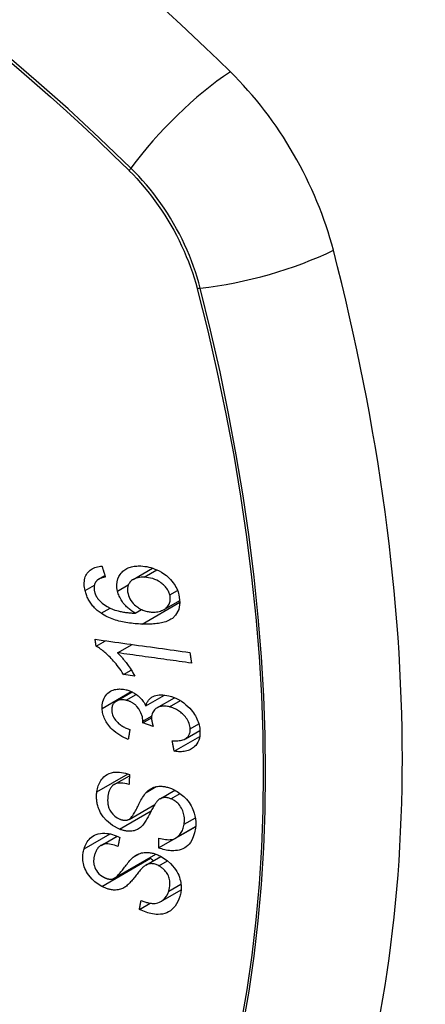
# Model space of a CAD drawing. Header units: inches. Extents: x 20 to 448, y 48 to 213.
# Tile 230 of 235: x 411.808 to 412.111, y 186.42 to 187.156. Entities that reach past the tile are written whole.
import ezdxf

# ---------------------------------------------------------------- set-up
doc = ezdxf.new("R2010")
doc.units = ezdxf.units.IN
doc.header["$MEASUREMENT"] = 0
doc.layers.add('Visible Edges(ANSI)', color=7, linetype='Continuous', lineweight=25)
doc.layers.add('Visible Tangent Edges(ANSI)', color=7, linetype='Continuous', lineweight=25)

msp = doc.modelspace()

# ---------------------------------------------------------------- linework, layer by layer
at = {"layer": 'Visible Edges(ANSI)'}
for p, q in [((411.89287, 186.7375), (411.90738, 186.74588)), ((411.86708, 186.73762), (411.87179, 186.74034)), ((411.91594, 186.71507), (411.92773, 186.72187)), ((411.89433, 186.71227), (411.89906, 186.71501)), ((411.8652, 186.68764), (411.87224, 186.69171)), ((411.88124, 186.68265), (411.89213, 186.68893)), ((411.88569, 186.66649), (411.89142, 186.6698)), ((411.89409, 186.66533), (411.88569, 186.66649)), ((411.88027, 186.64659), (411.89213, 186.65343)), ((411.90234, 186.64301), (411.91633, 186.65108)), ((411.91062, 186.64152), (411.92379, 186.64913)), ((411.90009, 186.6304), (411.90657, 186.63414)), ((411.90781, 186.62776), (411.90009, 186.6304)), ((411.92352, 186.60914), (411.94251, 186.6201)), ((411.93181, 186.61848), (411.94266, 186.62475)), ((411.87863, 186.58427), (411.89009, 186.59089)), ((411.91293, 186.57366), (411.924, 186.58005)), ((411.88975, 186.55831), (411.90892, 186.56938)), ((411.91187, 186.53698), (411.93933, 186.55284)), ((411.9247, 186.54442), (411.93946, 186.55294)), ((411.93933, 186.55284), (411.93933, 186.55286)), ((411.93944, 186.55276), (411.93933, 186.55284)), ((411.86883, 186.53888), (411.8808, 186.5458)), ((411.87877, 186.51433), (411.90984, 186.53226)), ((411.90226, 186.52413), (411.91349, 186.53062)), ((411.91346, 186.4969), (411.92861, 186.50565)), ((411.89751, 186.49104), (411.90557, 186.49569))]:
    msp.add_line(p, q, dxfattribs=at)
at = {"layer": 'Visible Edges(ANSI)', "flags": 128}
for points in [[(411.85696, 186.72917), (411.8567, 186.73036), (411.85651, 186.73155), (411.85637, 186.73274), (411.8563, 186.73391), (411.85631, 186.73506), (411.85639, 186.73618), (411.85656, 186.73728), (411.8568, 186.73834), (411.85713, 186.73934), (411.85753, 186.7403), (411.85802, 186.74121), (411.85858, 186.74208), (411.85921, 186.74288), (411.8599, 186.74362), (411.86066, 186.74429), (411.86147, 186.7449), (411.86235, 186.74545), (411.86327, 186.74592), (411.86424, 186.74633), (411.86524, 186.74668), (411.86627, 186.74696), (411.86734, 186.74719), (411.86842, 186.74737), (411.86953, 186.74749)], [(411.86953, 186.74749), (411.86964, 186.74715), (411.86974, 186.74681), (411.86985, 186.74647), (411.86996, 186.74613), (411.87006, 186.74579), (411.87017, 186.74545), (411.87028, 186.74511), (411.87038, 186.74477), (411.87049, 186.74443), (411.8706, 186.74409), (411.87071, 186.74375), (411.87081, 186.74341), (411.87092, 186.74307), (411.87103, 186.74273), (411.87114, 186.74239), (411.87124, 186.74205), (411.87135, 186.74171), (411.87146, 186.74137), (411.87157, 186.74103), (411.87168, 186.74069), (411.87178, 186.74035), (411.87189, 186.74001), (411.872, 186.73967), (411.87211, 186.73933)], [(411.88117, 186.72869), (411.88073, 186.73109), (411.88059, 186.73345), (411.88079, 186.7357), (411.88133, 186.73782), (411.88214, 186.73969), (411.88304, 186.74117), (411.88388, 186.74225), (411.88454, 186.74298), (411.88519, 186.7436), (411.88588, 186.74417), (411.8866, 186.74471), (411.88736, 186.74519), (411.88816, 186.74563), (411.88899, 186.74602), (411.88986, 186.74637), (411.89075, 186.74667), (411.89167, 186.74692), (411.8926, 186.74712), (411.89356, 186.74729), (411.89453, 186.74741), (411.89552, 186.74749), (411.89652, 186.74754), (411.89753, 186.74755), (411.89855, 186.74753)], [(411.89855, 186.74753), (411.90004, 186.74743), (411.90154, 186.74726), (411.90306, 186.74702), (411.90458, 186.74669), (411.9061, 186.74628), (411.90762, 186.7458), (411.90913, 186.74523), (411.91063, 186.74459), (411.91219, 186.74384), (411.9139, 186.74289), (411.91572, 186.74173), (411.9176, 186.74034), (411.91931, 186.73885), (411.9207, 186.73744), (411.92181, 186.73616), (411.92267, 186.73505), (411.92343, 186.73397), (411.92413, 186.73287), (411.92476, 186.73175), (411.92534, 186.7306), (411.92586, 186.72943), (411.92631, 186.72826), (411.9267, 186.72708), (411.92703, 186.7259)], [(411.86561, 186.7365), (411.86539, 186.73624), (411.86519, 186.73598), (411.86499, 186.73571), (411.86481, 186.73542), (411.86464, 186.73513), (411.86448, 186.73483), (411.86433, 186.73453), (411.86419, 186.73421), (411.86408, 186.73389), (411.86397, 186.73357), (411.86388, 186.73323), (411.8638, 186.73289), (411.86374, 186.73255), (411.86369, 186.7322), (411.86365, 186.73184), (411.86363, 186.73147), (411.86362, 186.7311), (411.86363, 186.73072), (411.86366, 186.73034), (411.86369, 186.72996), (411.86374, 186.72957), (411.8638, 186.72919), (411.86388, 186.7288), (411.86397, 186.72841)], [(411.87211, 186.73933), (411.87181, 186.73927), (411.87151, 186.7392), (411.87121, 186.73913), (411.87091, 186.73906), (411.87061, 186.73899), (411.87031, 186.73891), (411.87001, 186.73882), (411.86971, 186.73873), (411.86942, 186.73864), (411.86913, 186.73854), (411.86884, 186.73843), (411.86855, 186.73833), (411.86828, 186.73821), (411.868, 186.73809), (411.86774, 186.73797), (411.86747, 186.73784), (411.86722, 186.7377), (411.86697, 186.73756), (411.86672, 186.7374), (411.86648, 186.73724), (411.86625, 186.73707), (411.86602, 186.73689), (411.86581, 186.7367), (411.86561, 186.7365)], [(411.9011, 186.7391), (411.89992, 186.73912), (411.89875, 186.73907), (411.8976, 186.73897), (411.89647, 186.73879), (411.89539, 186.73854), (411.89436, 186.7382), (411.89338, 186.73777), (411.89246, 186.73725), (411.89164, 186.73665), (411.89096, 186.73602), (411.89042, 186.7354), (411.88999, 186.73481), (411.88965, 186.73426), (411.88935, 186.73368), (411.8891, 186.73308), (411.8889, 186.73244), (411.88875, 186.73179), (411.88864, 186.73111), (411.88858, 186.73041), (411.88858, 186.7297), (411.88862, 186.72897), (411.8887, 186.72824), (411.88882, 186.7275), (411.88899, 186.72676)], [(411.92018, 186.72595), (411.91999, 186.72663), (411.91976, 186.72732), (411.91949, 186.72799), (411.91918, 186.72866), (411.91884, 186.72933), (411.91845, 186.72998), (411.91802, 186.73062), (411.91756, 186.73124), (411.91707, 186.73185), (411.91655, 186.73243), (411.916, 186.73299), (411.91543, 186.73353), (411.91485, 186.73404), (411.91424, 186.73453), (411.91361, 186.73501), (411.91281, 186.73557), (411.91177, 186.73621), (411.91051, 186.73688), (411.90903, 186.73753), (411.90744, 186.73808), (411.90584, 186.7385), (411.90425, 186.7388), (411.90267, 186.739), (411.9011, 186.7391)], [(411.86887, 186.71219), (411.86813, 186.71271), (411.86741, 186.71325), (411.8667, 186.71381), (411.866, 186.71439), (411.86532, 186.715), (411.86465, 186.71562), (411.86401, 186.71626), (411.86339, 186.71692), (411.86279, 186.7176), (411.86221, 186.71829), (411.86167, 186.719), (411.86114, 186.71972), (411.86064, 186.72046), (411.86017, 186.72122), (411.85973, 186.72199), (411.85931, 186.72276), (411.85892, 186.72355), (411.85857, 186.72434), (411.85823, 186.72513), (411.85793, 186.72593), (411.85765, 186.72674), (411.85739, 186.72755), (411.85717, 186.72836), (411.85696, 186.72917)], [(411.89433, 186.71227), (411.89365, 186.71267), (411.89297, 186.71309), (411.8923, 186.71352), (411.89165, 186.71397), (411.891, 186.71444), (411.89036, 186.71492), (411.88973, 186.71543), (411.88912, 186.71595), (411.88851, 186.71651), (411.8879, 186.7171), (411.88729, 186.71772), (411.88669, 186.71839), (411.88609, 186.7191), (411.88549, 186.71986), (411.88491, 186.72066), (411.88434, 186.72151), (411.8838, 186.72237), (411.8833, 186.72325), (411.88284, 186.72413), (411.88242, 186.72503), (411.88204, 186.72594), (411.88171, 186.72685), (411.88142, 186.72777), (411.88117, 186.72869)], [(411.86397, 186.72841), (411.86404, 186.7281), (411.86413, 186.72779), (411.86422, 186.72748), (411.86432, 186.72717), (411.86443, 186.72687), (411.86454, 186.72656), (411.86467, 186.72625), (411.8648, 186.72595), (411.86494, 186.72565), (411.86508, 186.72535), (411.86524, 186.72505), (411.8654, 186.72475), (411.86557, 186.72446), (411.86574, 186.72417), (411.86593, 186.72389), (411.86612, 186.7236), (411.86631, 186.72333), (411.86652, 186.72305), (411.86672, 186.72278), (411.86694, 186.72252), (411.86716, 186.72226), (411.86739, 186.722), (411.86763, 186.72174), (411.86787, 186.72149)], [(411.86787, 186.72149), (411.86962, 186.71987), (411.87152, 186.71843), (411.87352, 186.71718), (411.87559, 186.71611), (411.87753, 186.71527), (411.87922, 186.71464), (411.8806, 186.71421), (411.88157, 186.71395), (411.88236, 186.71376), (411.88315, 186.71358), (411.88395, 186.71342), (411.88475, 186.71327), (411.88556, 186.71313), (411.88637, 186.713), (411.88719, 186.71289), (411.888, 186.71278), (411.88881, 186.71269), (411.88962, 186.7126), (411.89043, 186.71253), (411.89123, 186.71246), (411.89202, 186.7124), (411.8928, 186.71235), (411.89357, 186.71231), (411.89433, 186.71227)], [(411.88899, 186.72676), (411.88936, 186.72547), (411.88986, 186.7242), (411.89047, 186.72296), (411.89119, 186.72176), (411.89203, 186.72061), (411.89294, 186.71954), (411.89385, 186.71863), (411.89472, 186.71785), (411.89549, 186.71723), (411.8962, 186.71669), (411.89693, 186.7162), (411.89768, 186.71574), (411.89843, 186.71532), (411.89921, 186.71494), (411.89999, 186.71459), (411.90079, 186.71428), (411.90159, 186.71401), (411.90239, 186.71378), (411.90318, 186.71358), (411.90398, 186.71342), (411.90478, 186.71329), (411.90557, 186.71319), (411.90636, 186.71312), (411.90714, 186.71308)], [(411.92703, 186.7259), (411.9278, 186.72019), (411.92695, 186.71498), (411.92453, 186.71073), (411.9221, 186.7084), (411.92108, 186.70771), (411.92015, 186.70719), (411.91918, 186.70672), (411.91817, 186.7063), (411.91713, 186.70593), (411.91607, 186.7056), (411.91499, 186.70531), (411.9139, 186.70506), (411.91278, 186.70485), (411.91164, 186.70466), (411.91048, 186.7045), (411.9093, 186.70437), (411.90811, 186.70426), (411.9069, 186.70418), (411.90569, 186.70412), (411.90448, 186.70409), (411.90326, 186.70407), (411.90205, 186.70407), (411.90084, 186.70409), (411.89964, 186.70412)], [(411.90714, 186.71308), (411.90819, 186.71307), (411.90923, 186.71312), (411.91024, 186.71322), (411.91123, 186.71337), (411.9122, 186.71359), (411.91316, 186.71386), (411.9141, 186.71419), (411.91501, 186.71458), (411.91587, 186.71503), (411.91668, 186.71553), (411.91742, 186.7161), (411.91809, 186.71673), (411.9187, 186.71742), (411.91922, 186.71819), (411.91965, 186.71898), (411.91998, 186.71978), (411.92022, 186.72056), (411.92039, 186.72133), (411.9205, 186.72208), (411.92055, 186.72282), (411.92054, 186.72359), (411.92048, 186.72437), (411.92036, 186.72515), (411.92018, 186.72595)], [(411.89964, 186.70412), (411.8983, 186.70417), (411.89694, 186.70424), (411.89559, 186.70433), (411.89423, 186.70444), (411.89287, 186.70457), (411.89152, 186.70472), (411.89017, 186.70488), (411.88882, 186.70508), (411.88748, 186.70529), (411.88615, 186.70553), (411.88483, 186.7058), (411.88351, 186.70609), (411.88221, 186.70641), (411.88093, 186.70676), (411.87966, 186.70714), (411.8784, 186.70754), (411.87717, 186.70798), (411.87595, 186.70845), (411.87474, 186.70896), (411.87353, 186.70952), (411.87234, 186.71011), (411.87117, 186.71076), (411.87001, 186.71145), (411.86887, 186.71219)], [(411.8652, 186.68764), (411.86516, 186.68786), (411.86513, 186.68807), (411.8651, 186.68829), (411.86507, 186.6885), (411.86504, 186.68871), (411.86501, 186.68893), (411.86498, 186.68914), (411.86495, 186.68936), (411.86492, 186.68957), (411.86489, 186.68979), (411.86486, 186.69), (411.86483, 186.69022), (411.8648, 186.69043), (411.86477, 186.69065), (411.86474, 186.69086), (411.86471, 186.69108), (411.86468, 186.69129), (411.86465, 186.69151), (411.86462, 186.69172), (411.86459, 186.69194), (411.86456, 186.69215), (411.86453, 186.69237), (411.8645, 186.69258), (411.86447, 186.6928)], [(411.86447, 186.6928), (411.86739, 186.69239), (411.87033, 186.69198), (411.87327, 186.69157), (411.87621, 186.69116), (411.87916, 186.69074), (411.88211, 186.69033), (411.88507, 186.68992), (411.88803, 186.68951), (411.89099, 186.68909), (411.89396, 186.68868), (411.89692, 186.68826), (411.89988, 186.68785), (411.90285, 186.68744), (411.90581, 186.68703), (411.90877, 186.68661), (411.91172, 186.6862), (411.91468, 186.68579), (411.91762, 186.68538), (411.92057, 186.68497), (411.9235, 186.68456), (411.92643, 186.68415), (411.92936, 186.68374), (411.93227, 186.68334), (411.93518, 186.68293)], [(411.88569, 186.66649), (411.88474, 186.66797), (411.88379, 186.66939), (411.88285, 186.67074), (411.8819, 186.67202), (411.88097, 186.67324), (411.88004, 186.6744), (411.87912, 186.67549), (411.87822, 186.67653), (411.87734, 186.67751), (411.87647, 186.67844), (411.87562, 186.67931), (411.87479, 186.68013), (411.87399, 186.6809), (411.87322, 186.68162), (411.87247, 186.6823), (411.87171, 186.68296), (411.87094, 186.68361), (411.87016, 186.68425), (411.86936, 186.68488), (411.86855, 186.68548), (411.86772, 186.68606), (411.86689, 186.68662), (411.86605, 186.68715), (411.8652, 186.68764)], [(411.88124, 186.68265), (411.88173, 186.68217), (411.88221, 186.68168), (411.88269, 186.68118), (411.88316, 186.68067), (411.88362, 186.68015), (411.88409, 186.67963), (411.88454, 186.6791), (411.88499, 186.67857), (411.88543, 186.67803), (411.88587, 186.67749), (411.8863, 186.67695), (411.88672, 186.67641), (411.88713, 186.67588), (411.88754, 186.67534), (411.888, 186.67472), (411.88854, 186.67398), (411.88915, 186.67313), (411.88981, 186.67219), (411.89052, 186.67116), (411.89124, 186.67007), (411.89198, 186.66893), (411.89271, 186.66775), (411.89342, 186.66655), (411.89409, 186.66533)], [(411.93639, 186.675), (411.93411, 186.67531), (411.93182, 186.67563), (411.92953, 186.67595), (411.92724, 186.67627), (411.92495, 186.67658), (411.92265, 186.6769), (411.92035, 186.67722), (411.91805, 186.67754), (411.91575, 186.67786), (411.91345, 186.67818), (411.91114, 186.6785), (411.90884, 186.67882), (411.90653, 186.67914), (411.90423, 186.67946), (411.90192, 186.67978), (411.89962, 186.6801), (411.89731, 186.68042), (411.89501, 186.68074), (411.89271, 186.68105), (411.89041, 186.68137), (411.88812, 186.68169), (411.88582, 186.68201), (411.88353, 186.68233), (411.88124, 186.68265)], [(411.93518, 186.68293), (411.93523, 186.6826), (411.93528, 186.68227), (411.93533, 186.68194), (411.93538, 186.68161), (411.93543, 186.68128), (411.93548, 186.68095), (411.93553, 186.68062), (411.93558, 186.68029), (411.93563, 186.67996), (411.93568, 186.67962), (411.93573, 186.67929), (411.93578, 186.67896), (411.93583, 186.67863), (411.93588, 186.6783), (411.93593, 186.67797), (411.93598, 186.67764), (411.93603, 186.67731), (411.93609, 186.67698), (411.93614, 186.67665), (411.93619, 186.67632), (411.93624, 186.67599), (411.93629, 186.67566), (411.93634, 186.67533), (411.93639, 186.675)], [(411.86973, 186.64121), (411.86971, 186.64256), (411.8698, 186.64389), (411.86998, 186.64518), (411.87026, 186.64642), (411.87065, 186.64761), (411.87114, 186.64875), (411.87173, 186.64983), (411.8724, 186.65084), (411.87316, 186.65176), (411.87401, 186.6526), (411.87496, 186.65335), (411.87597, 186.65398), (411.877, 186.65449), (411.87803, 186.65488), (411.87903, 186.65518), (411.88, 186.65539), (411.88091, 186.65553), (411.88182, 186.65562), (411.88274, 186.65566), (411.88368, 186.65565), (411.88462, 186.65559), (411.88558, 186.65548), (411.88655, 186.65532), (411.88753, 186.65511)], [(411.88753, 186.65511), (411.88819, 186.65494), (411.88884, 186.65475), (411.8895, 186.65454), (411.89015, 186.6543), (411.8908, 186.65404), (411.89145, 186.65376), (411.89208, 186.65345), (411.89271, 186.65313), (411.89334, 186.65278), (411.89395, 186.6524), (411.89457, 186.652), (411.89522, 186.65155), (411.89588, 186.65105), (411.89655, 186.65051), (411.89723, 186.64991), (411.89791, 186.64926), (411.89859, 186.64855), (411.89923, 186.64781), (411.89984, 186.64705), (411.90041, 186.64627), (411.90094, 186.64547), (411.90144, 186.64466), (411.90191, 186.64384), (411.90234, 186.64301)], [(411.90234, 186.64301), (411.9025, 186.64361), (411.90269, 186.6442), (411.9029, 186.64478), (411.90313, 186.64534), (411.9034, 186.64588), (411.90369, 186.6464), (411.90402, 186.6469), (411.90438, 186.64738), (411.90476, 186.64784), (411.90518, 186.64827), (411.90562, 186.64867), (411.90609, 186.64905), (411.90659, 186.6494), (411.90714, 186.64973), (411.90784, 186.65009), (411.9087, 186.65044), (411.90972, 186.65077), (411.91092, 186.65103), (411.91227, 186.6512), (411.91366, 186.65126), (411.91509, 186.6512), (411.91654, 186.65105), (411.91801, 186.65082), (411.91949, 186.6505)], [(411.91949, 186.6505), (411.92141, 186.64997), (411.92333, 186.64931), (411.92523, 186.6485), (411.92709, 186.64755), (411.92889, 186.64647), (411.93063, 186.64526), (411.93228, 186.64393), (411.93376, 186.64258), (411.93505, 186.64126), (411.93616, 186.64001), (411.93707, 186.63888), (411.93786, 186.63782), (411.9386, 186.63673), (411.93927, 186.63562), (411.93989, 186.6345), (411.94045, 186.63335), (411.94095, 186.63219), (411.94138, 186.63103), (411.94175, 186.62987), (411.94205, 186.62871), (411.9423, 186.62755), (411.94249, 186.62639), (411.94262, 186.62524), (411.9427, 186.62411)], [(411.88919, 186.61806), (411.88757, 186.61874), (411.88596, 186.61948), (411.88437, 186.6203), (411.88282, 186.6212), (411.8813, 186.62218), (411.87983, 186.62324), (411.87847, 186.62435), (411.87727, 186.62544), (411.87623, 186.62648), (411.87534, 186.62748), (411.87458, 186.62842), (411.87389, 186.62934), (411.87325, 186.63028), (411.87267, 186.63124), (411.87213, 186.63221), (411.87165, 186.6332), (411.87122, 186.63421), (411.87085, 186.63521), (411.87053, 186.63621), (411.87027, 186.63722), (411.87006, 186.63822), (411.8699, 186.63922), (411.86979, 186.64022), (411.86973, 186.64121)], [(411.88766, 186.64722), (411.88693, 186.64738), (411.8862, 186.6475), (411.88548, 186.64758), (411.88477, 186.64763), (411.88406, 186.64762), (411.88338, 186.64757), (411.88272, 186.64748), (411.88209, 186.64734), (411.88147, 186.64714), (411.88088, 186.6469), (411.88032, 186.64662), (411.87979, 186.64628), (411.87929, 186.64591), (411.87883, 186.64549), (411.87843, 186.64504), (411.87807, 186.64455), (411.87776, 186.64403), (411.87749, 186.64347), (411.87728, 186.64288), (411.87712, 186.64227), (411.877, 186.64164), (411.87693, 186.64098), (411.8769, 186.64032), (411.87692, 186.63964)], [(411.90014, 186.63161), (411.89969, 186.63477), (411.89861, 186.63792), (411.897, 186.64085), (411.89568, 186.64261), (411.89517, 186.64316), (411.89484, 186.64348), (411.8945, 186.6438), (411.89415, 186.6441), (411.89379, 186.64439), (411.89342, 186.64467), (411.89304, 186.64493), (411.89265, 186.64518), (411.89225, 186.64542), (411.89185, 186.64565), (411.89144, 186.64586), (411.89103, 186.64606), (411.89062, 186.64625), (411.8902, 186.64642), (411.88978, 186.64658), (411.88936, 186.64673), (411.88893, 186.64687), (411.88851, 186.647), (411.88808, 186.64711), (411.88766, 186.64722)], [(411.91996, 186.6423), (411.91915, 186.64247), (411.91835, 186.64262), (411.91755, 186.64272), (411.91676, 186.64279), (411.91598, 186.64282), (411.91521, 186.64281), (411.91446, 186.64275), (411.91372, 186.64264), (411.91301, 186.64249), (411.91233, 186.64229), (411.91167, 186.64204), (411.91105, 186.64175), (411.91045, 186.64142), (411.90986, 186.64103), (411.90927, 186.64056), (411.9087, 186.64001), (411.90816, 186.63937), (411.90769, 186.63865), (411.9073, 186.63788), (411.907, 186.63705), (411.90677, 186.63618), (411.90664, 186.63527), (411.90657, 186.63433), (411.90658, 186.63337)], [(411.93544, 186.62588), (411.93536, 186.6269), (411.9352, 186.62792), (411.93495, 186.62896), (411.93461, 186.62999), (411.9342, 186.63101), (411.9337, 186.63202), (411.93311, 186.63301), (411.93247, 186.63396), (411.93179, 186.63483), (411.93111, 186.63563), (411.93043, 186.63636), (411.92975, 186.63703), (411.92903, 186.63768), (411.9283, 186.63828), (411.92754, 186.63886), (411.92675, 186.6394), (411.92594, 186.63991), (411.9251, 186.64037), (411.92426, 186.64079), (411.92342, 186.64117), (411.92256, 186.64151), (411.9217, 186.64181), (411.92083, 186.64207), (411.91996, 186.6423)], [(411.87692, 186.63964), (411.87701, 186.63854), (411.87722, 186.63743), (411.87753, 186.63632), (411.87796, 186.63522), (411.87852, 186.63413), (411.87913, 186.63314), (411.87975, 186.63229), (411.88033, 186.6316), (411.88084, 186.63105), (411.88137, 186.63052), (411.88193, 186.63001), (411.8825, 186.62953), (411.8831, 186.62907), (411.88371, 186.62864), (411.88434, 186.62822), (411.88498, 186.62782), (411.88564, 186.62745), (411.8863, 186.62709), (411.88697, 186.62675), (411.88765, 186.62643), (411.88833, 186.62612), (411.88901, 186.62583), (411.88969, 186.62556), (411.89037, 186.62531)], [(411.90658, 186.63337), (411.9066, 186.63315), (411.90661, 186.63292), (411.90664, 186.6327), (411.90666, 186.63247), (411.90669, 186.63225), (411.90673, 186.63202), (411.90676, 186.63179), (411.90681, 186.63155), (411.90685, 186.63132), (411.9069, 186.63108), (411.90695, 186.63084), (411.907, 186.63061), (411.90706, 186.63037), (411.90712, 186.63013), (411.90718, 186.62989), (411.90725, 186.62965), (411.90731, 186.62941), (411.90738, 186.62917), (411.90745, 186.62893), (411.90752, 186.62869), (411.90759, 186.62846), (411.90766, 186.62823), (411.90774, 186.62799), (411.90781, 186.62776)], [(411.90009, 186.6304), (411.90009, 186.63045), (411.9001, 186.6305), (411.9001, 186.63055), (411.90011, 186.6306), (411.90011, 186.63065), (411.90011, 186.6307), (411.90012, 186.63075), (411.90012, 186.6308), (411.90012, 186.63086), (411.90013, 186.63091), (411.90013, 186.63096), (411.90013, 186.63101), (411.90014, 186.63106), (411.90014, 186.63111), (411.90014, 186.63116), (411.90014, 186.63121), (411.90014, 186.63126), (411.90014, 186.63131), (411.90014, 186.63136), (411.90014, 186.63141), (411.90014, 186.63146), (411.90014, 186.63151), (411.90014, 186.63156), (411.90014, 186.63161)], [(411.92197, 186.61703), (411.92301, 186.61698), (411.92406, 186.61696), (411.9251, 186.61697), (411.92613, 186.61702), (411.92713, 186.61711), (411.92811, 186.61725), (411.92906, 186.61744), (411.92998, 186.61769), (411.93085, 186.61801), (411.93168, 186.61841), (411.93239, 186.61885), (411.93297, 186.61932), (411.93346, 186.61979), (411.93385, 186.62025), (411.93419, 186.62071), (411.93449, 186.62119), (411.93475, 186.6217), (411.93496, 186.62224), (411.93514, 186.6228), (411.93528, 186.62338), (411.93538, 186.62398), (411.93543, 186.6246), (411.93546, 186.62524), (411.93544, 186.62588)], [(411.89037, 186.62531), (411.89032, 186.625), (411.89027, 186.6247), (411.89022, 186.6244), (411.89017, 186.6241), (411.89012, 186.6238), (411.89007, 186.62349), (411.89002, 186.62319), (411.88997, 186.62289), (411.88992, 186.62259), (411.88988, 186.62228), (411.88983, 186.62198), (411.88978, 186.62168), (411.88973, 186.62138), (411.88968, 186.62108), (411.88963, 186.62078), (411.88958, 186.62047), (411.88953, 186.62017), (411.88948, 186.61987), (411.88944, 186.61957), (411.88939, 186.61927), (411.88934, 186.61896), (411.88929, 186.61866), (411.88924, 186.61836), (411.88919, 186.61806)], [(411.9427, 186.62411), (411.94271, 186.62234), (411.94258, 186.62062), (411.94229, 186.61896), (411.94183, 186.61739), (411.94119, 186.61591), (411.94041, 186.6146), (411.93957, 186.61352), (411.93872, 186.61265), (411.93791, 186.61195), (411.93716, 186.6114), (411.93638, 186.61091), (411.93556, 186.61046), (411.93471, 186.61007), (411.93382, 186.60973), (411.93289, 186.60944), (411.93192, 186.6092), (411.93093, 186.60902), (411.92992, 186.60889), (411.92889, 186.60882), (411.92785, 186.60879), (411.92679, 186.60881), (411.92571, 186.60888), (411.92462, 186.60898), (411.92352, 186.60914)], [(411.92352, 186.60914), (411.92345, 186.60946), (411.92339, 186.60979), (411.92332, 186.61012), (411.92326, 186.61045), (411.92319, 186.61078), (411.92313, 186.61111), (411.92307, 186.61144), (411.923, 186.61177), (411.92294, 186.61209), (411.92287, 186.61242), (411.92281, 186.61275), (411.92274, 186.61308), (411.92268, 186.61341), (411.92261, 186.61374), (411.92255, 186.61407), (411.92248, 186.6144), (411.92242, 186.61473), (411.92236, 186.61506), (411.92229, 186.61538), (411.92223, 186.61571), (411.92216, 186.61604), (411.9221, 186.61637), (411.92204, 186.6167), (411.92197, 186.61703)], [(411.86575, 186.57883), (411.86594, 186.57999), (411.86618, 186.58113), (411.86646, 186.58225), (411.8668, 186.58335), (411.8672, 186.58441), (411.86765, 186.58544), (411.86816, 186.58643), (411.86873, 186.58738), (411.86936, 186.58829), (411.87009, 186.58918), (411.87098, 186.5901), (411.87209, 186.59102), (411.87342, 186.59187), (411.87498, 186.59261), (411.87662, 186.59313), (411.87824, 186.59345), (411.87982, 186.59361), (411.88131, 186.59364), (411.88275, 186.59357), (411.88421, 186.59341), (411.88568, 186.59315), (411.88716, 186.59281), (411.88865, 186.59238), (411.89015, 186.59187)], [(411.89015, 186.59187), (411.89013, 186.59155), (411.89011, 186.59124), (411.89009, 186.59093), (411.89007, 186.59061), (411.89006, 186.5903), (411.89004, 186.58999), (411.89002, 186.58967), (411.89, 186.58936), (411.88998, 186.58905), (411.88997, 186.58873), (411.88995, 186.58842), (411.88993, 186.5881), (411.88991, 186.58779), (411.8899, 186.58748), (411.88988, 186.58716), (411.88986, 186.58685), (411.88985, 186.58654), (411.88983, 186.58622), (411.88981, 186.58591), (411.88979, 186.5856), (411.88978, 186.58529), (411.88976, 186.58497), (411.88974, 186.58466), (411.88973, 186.58435)], [(411.88973, 186.58435), (411.88817, 186.58479), (411.88661, 186.58513), (411.88507, 186.58535), (411.88358, 186.58543), (411.88213, 186.58536), (411.88076, 186.58512), (411.87958, 186.58474), (411.87866, 186.58429), (411.878, 186.58386), (411.87752, 186.58348), (411.87708, 186.58307), (411.87668, 186.58263), (411.87631, 186.58216), (411.87598, 186.58166), (411.87567, 186.58114), (411.8754, 186.58061), (411.87515, 186.58005), (411.87493, 186.57948), (411.87473, 186.5789), (411.87455, 186.5783), (411.8744, 186.57769), (411.87427, 186.57708), (411.87415, 186.57646), (411.87405, 186.57583)], [(411.90252, 186.57842), (411.90321, 186.57911), (411.90394, 186.57976), (411.90472, 186.58037), (411.90554, 186.58093), (411.90641, 186.58144), (411.90732, 186.58188), (411.90828, 186.58226), (411.90926, 186.58256), (411.9102, 186.58278), (411.91111, 186.58292), (411.91198, 186.583), (411.91279, 186.58303), (411.91355, 186.58302), (411.91425, 186.58299), (411.91495, 186.58293), (411.91565, 186.58284), (411.91636, 186.58273), (411.91706, 186.58259), (411.91777, 186.58242), (411.91848, 186.58224), (411.91919, 186.58203), (411.91991, 186.5818), (411.92062, 186.58154), (411.92134, 186.58127)], [(411.88252, 186.55103), (411.87739, 186.55375), (411.87294, 186.5574), (411.87041, 186.56029), (411.86938, 186.56177), (411.86857, 186.56314), (411.86791, 186.56442), (411.8674, 186.56559), (411.86701, 186.56663), (411.86672, 186.5675), (411.86648, 186.56828), (411.86627, 186.56906), (411.86609, 186.56984), (411.86593, 186.57061), (411.8658, 186.57138), (411.86569, 186.57215), (411.86561, 186.57291), (411.86555, 186.57367), (411.86551, 186.57443), (411.8655, 186.57518), (411.86551, 186.57592), (411.86554, 186.57666), (411.86559, 186.57739), (411.86566, 186.57811), (411.86575, 186.57883)], [(411.87405, 186.57583), (411.87398, 186.57533), (411.87393, 186.57482), (411.87388, 186.57431), (411.87384, 186.5738), (411.87381, 186.57328), (411.8738, 186.57276), (411.87379, 186.57224), (411.87381, 186.57171), (411.87383, 186.57117), (411.87387, 186.57063), (411.87393, 186.57009), (411.87401, 186.56954), (411.87411, 186.56899), (411.87423, 186.56845), (411.87437, 186.56789), (411.87453, 186.56734), (411.87473, 186.56678), (411.87496, 186.56621), (411.87546, 186.56519), (411.87638, 186.56371), (411.87769, 186.56207), (411.87923, 186.56061), (411.88098, 186.5594), (411.88284, 186.55848)], [(411.88945, 186.55816), (411.89006, 186.55851), (411.89068, 186.55901), (411.8913, 186.55964), (411.89192, 186.56038), (411.89252, 186.5612), (411.8931, 186.56206), (411.89364, 186.56293), (411.89414, 186.56379), (411.8946, 186.56463), (411.89504, 186.56546), (411.89546, 186.56629), (411.89588, 186.56712), (411.89629, 186.56797), (411.89672, 186.56883), (411.89715, 186.56971), (411.89762, 186.57062), (411.89811, 186.57157), (411.89865, 186.57257), (411.89923, 186.57361), (411.89985, 186.57467), (411.90051, 186.57572), (411.90118, 186.57672), (411.90185, 186.57763), (411.90252, 186.57842)], [(411.921, 186.57365), (411.92033, 186.5739), (411.91966, 186.57411), (411.91899, 186.57429), (411.91833, 186.57443), (411.91767, 186.57453), (411.91702, 186.57458), (411.91638, 186.57459), (411.91578, 186.57456), (411.91524, 186.57449), (411.91473, 186.57439), (411.91427, 186.57426), (411.91384, 186.5741), (411.91344, 186.57393), (411.91306, 186.57373), (411.91269, 186.57352), (411.91234, 186.57328), (411.912, 186.57303), (411.91167, 186.57276), (411.91136, 186.57248), (411.91105, 186.57218), (411.91077, 186.57188), (411.91049, 186.57156), (411.91022, 186.57124), (411.90997, 186.57092)], [(411.92134, 186.58127), (411.92245, 186.5808), (411.92356, 186.58028), (411.92465, 186.5797), (411.92572, 186.57908), (411.92677, 186.5784), (411.92779, 186.57769), (411.92878, 186.57693), (411.92975, 186.57613), (411.9307, 186.57527), (411.93167, 186.57433), (411.93263, 186.5733), (411.93359, 186.57218), (411.93452, 186.57096), (411.93539, 186.56967), (411.93617, 186.56836), (411.93686, 186.56703), (411.93747, 186.56568), (411.938, 186.56432), (411.93849, 186.56283), (411.93897, 186.56099), (411.93936, 186.55881), (411.93957, 186.55637), (411.93954, 186.55398), (411.9393, 186.55165)], [(411.90997, 186.57092), (411.90964, 186.57048), (411.90929, 186.56996), (411.90893, 186.56937), (411.90854, 186.56872), (411.90813, 186.56801), (411.90772, 186.56725), (411.90729, 186.56645), (411.90684, 186.56561), (411.90639, 186.56475), (411.90593, 186.56387), (411.90546, 186.56298), (411.90499, 186.56208), (411.90452, 186.56118), (411.90404, 186.5603), (411.90356, 186.55943), (411.90309, 186.55859), (411.90261, 186.55778), (411.90214, 186.557), (411.90164, 186.55622), (411.90113, 186.55546), (411.9006, 186.55474), (411.90006, 186.55405), (411.89951, 186.55343), (411.89895, 186.55288)], [(411.93088, 186.55465), (411.931, 186.5556), (411.93108, 186.55657), (411.93112, 186.55755), (411.9311, 186.55855), (411.93104, 186.55956), (411.93092, 186.56059), (411.93075, 186.56162), (411.93051, 186.56266), (411.93021, 186.56369), (411.92985, 186.56473), (411.92941, 186.56575), (411.92889, 186.56677), (411.92829, 186.56776), (411.9276, 186.56871), (411.92689, 186.56955), (411.92619, 186.57027), (411.92551, 186.5709), (411.92488, 186.57141), (411.92427, 186.57187), (411.92364, 186.57229), (411.923, 186.57268), (411.92235, 186.57304), (411.92168, 186.57336), (411.921, 186.57365)], [(411.89895, 186.55288), (411.8983, 186.55231), (411.89762, 186.55178), (411.89689, 186.55129), (411.89613, 186.55084), (411.89532, 186.55045), (411.89448, 186.55012), (411.89359, 186.54985), (411.89273, 186.54965), (411.8919, 186.54952), (411.89111, 186.54944), (411.89038, 186.54941), (411.88971, 186.54942), (411.8891, 186.54945), (411.88851, 186.54949), (411.88792, 186.54956), (411.88733, 186.54965), (411.88673, 186.54976), (411.88614, 186.54988), (411.88554, 186.55003), (411.88494, 186.55019), (411.88434, 186.55038), (411.88373, 186.55058), (411.88313, 186.5508), (411.88252, 186.55103)], [(411.88284, 186.55848), (411.88314, 186.55837), (411.88343, 186.55826), (411.88373, 186.55816), (411.88402, 186.55807), (411.88432, 186.55798), (411.88462, 186.55791), (411.88491, 186.55784), (411.88521, 186.55778), (411.8855, 186.55773), (411.88579, 186.55769), (411.88607, 186.55766), (411.88636, 186.55764), (411.88664, 186.55763), (411.88692, 186.55763), (411.8872, 186.55764), (411.88747, 186.55765), (411.88773, 186.55768), (411.88799, 186.55772), (411.88825, 186.55777), (411.8885, 186.55783), (411.88874, 186.5579), (411.88898, 186.55798), (411.88922, 186.55806), (411.88945, 186.55816)], [(411.9121, 186.54437), (411.91331, 186.54402), (411.91454, 186.54372), (411.91576, 186.54347), (411.91697, 186.54328), (411.91817, 186.54316), (411.91933, 186.54311), (411.92047, 186.54315), (411.92155, 186.54328), (411.92259, 186.54352), (411.9236, 186.54387), (411.92457, 186.54434), (411.92547, 186.54491), (411.92628, 186.54554), (411.927, 186.54622), (411.92765, 186.54693), (411.92822, 186.54766), (411.92872, 186.54843), (411.92918, 186.54922), (411.92958, 186.55006), (411.92994, 186.55092), (411.93024, 186.55181), (411.9305, 186.55274), (411.93071, 186.55368), (411.93088, 186.55465)], [(411.85618, 186.53627), (411.85655, 186.53739), (411.85698, 186.53848), (411.85747, 186.53954), (411.85801, 186.54056), (411.85861, 186.54154), (411.85928, 186.54247), (411.86001, 186.54335), (411.86081, 186.54418), (411.86169, 186.54495), (411.8627, 186.5457), (411.86388, 186.5464), (411.86523, 186.54702), (411.86677, 186.54751), (411.86843, 186.54784), (411.87006, 186.54798), (411.87164, 186.54798), (411.87314, 186.54786), (411.87455, 186.54766), (411.87594, 186.54738), (411.87733, 186.54703), (411.87872, 186.54659), (411.8801, 186.54608), (411.88149, 186.5455), (411.88287, 186.54486)], [(411.88287, 186.54486), (411.88281, 186.54457), (411.88275, 186.54428), (411.88269, 186.54399), (411.88262, 186.54371), (411.88256, 186.54342), (411.8825, 186.54313), (411.88244, 186.54284), (411.88238, 186.54256), (411.88232, 186.54227), (411.88226, 186.54198), (411.8822, 186.54169), (411.88214, 186.5414), (411.88208, 186.54112), (411.88202, 186.54083), (411.88196, 186.54054), (411.8819, 186.54025), (411.88184, 186.53997), (411.88178, 186.53968), (411.88172, 186.53939), (411.88166, 186.5391), (411.8816, 186.53882), (411.88154, 186.53853), (411.88148, 186.53824), (411.88142, 186.53796)], [(411.9393, 186.55165), (411.93865, 186.54835), (411.93772, 186.54529), (411.93665, 186.54288), (411.93557, 186.54107), (411.93456, 186.53978), (411.93358, 186.53877), (411.9325, 186.53786), (411.93133, 186.53706), (411.93004, 186.53638), (411.92866, 186.53582), (411.92726, 186.53541), (411.92588, 186.53513), (411.92454, 186.53495), (411.92327, 186.53487), (411.92208, 186.53486), (411.92096, 186.5349), (411.91985, 186.535), (411.91872, 186.53514), (411.91759, 186.53534), (411.91646, 186.53558), (411.91532, 186.53587), (411.91417, 186.5362), (411.91303, 186.53657), (411.91187, 186.53698)], [(411.88142, 186.53796), (411.88018, 186.53846), (411.87894, 186.53892), (411.8777, 186.5393), (411.87647, 186.53961), (411.87524, 186.53983), (411.87405, 186.53995), (411.87289, 186.53997), (411.87178, 186.53987), (411.87074, 186.53966), (411.86985, 186.53937), (411.8691, 186.53903), (411.86847, 186.53867), (411.86794, 186.53829), (411.86745, 186.53787), (411.86699, 186.53741), (411.86657, 186.53693), (411.86618, 186.53641), (411.86582, 186.53588), (411.8655, 186.53532), (411.8652, 186.53475), (411.86493, 186.53416), (411.86468, 186.53356), (411.86445, 186.53294), (411.86424, 186.53232)], [(411.91187, 186.53698), (411.91188, 186.53729), (411.91189, 186.5376), (411.9119, 186.53791), (411.91191, 186.53821), (411.91192, 186.53852), (411.91193, 186.53883), (411.91194, 186.53914), (411.91194, 186.53944), (411.91195, 186.53975), (411.91196, 186.54006), (411.91197, 186.54037), (411.91198, 186.54067), (411.91199, 186.54098), (411.912, 186.54129), (411.91201, 186.5416), (411.91202, 186.5419), (411.91203, 186.54221), (411.91204, 186.54252), (411.91205, 186.54283), (411.91206, 186.54314), (411.91207, 186.54344), (411.91208, 186.54375), (411.91209, 186.54406), (411.9121, 186.54437)], [(411.8695, 186.50825), (411.86683, 186.50986), (411.86432, 186.51176), (411.86224, 186.51368), (411.86074, 186.51533), (411.85973, 186.51659), (411.85886, 186.51782), (411.85809, 186.51907), (411.85741, 186.52035), (411.85683, 186.52164), (411.85636, 186.52291), (411.85598, 186.52414), (411.8557, 186.52532), (411.85549, 186.52644), (411.85535, 186.5275), (411.85526, 186.52848), (411.85522, 186.5294), (411.85522, 186.5303), (411.85525, 186.53119), (411.85532, 186.53207), (411.85543, 186.53294), (411.85557, 186.5338), (411.85574, 186.53463), (411.85594, 186.53546), (411.85618, 186.53627)], [(411.86424, 186.53232), (411.86409, 186.53181), (411.86395, 186.5313), (411.86382, 186.53078), (411.8637, 186.53026), (411.8636, 186.52973), (411.86351, 186.52919), (411.86344, 186.52865), (411.86339, 186.5281), (411.86335, 186.52754), (411.86334, 186.52698), (411.86335, 186.5264), (411.86339, 186.52582), (411.86345, 186.52523), (411.86354, 186.52463), (411.86367, 186.52401), (411.86389, 186.52324), (411.86424, 186.5223), (411.86475, 186.52122), (411.86546, 186.52001), (411.8663, 186.51884), (411.86727, 186.51773), (411.86838, 186.51671), (411.86958, 186.51582), (411.87085, 186.51506)], [(411.87755, 186.51381), (411.87821, 186.51404), (411.8789, 186.5144), (411.87961, 186.51488), (411.88034, 186.51547), (411.88106, 186.51612), (411.88176, 186.51683), (411.88244, 186.51757), (411.88309, 186.5183), (411.88369, 186.51902), (411.88426, 186.51974), (411.88481, 186.52045), (411.88535, 186.52116), (411.88589, 186.52188), (411.88644, 186.52262), (411.88701, 186.52338), (411.88761, 186.52415), (411.88825, 186.52496), (411.88893, 186.5258), (411.88966, 186.52667), (411.89044, 186.52757), (411.89125, 186.52845), (411.89208, 186.52928), (411.8929, 186.53003), (411.8937, 186.53067)], [(411.8937, 186.53067), (411.89449, 186.53121), (411.89533, 186.53171), (411.89621, 186.53217), (411.89712, 186.53257), (411.89808, 186.53292), (411.89907, 186.5332), (411.90011, 186.53342), (411.90114, 186.53356), (411.90213, 186.53363), (411.90307, 186.53364), (411.90396, 186.5336), (411.9048, 186.53351), (411.90557, 186.5334), (411.90629, 186.53327), (411.907, 186.53312), (411.90772, 186.53294), (411.90843, 186.53274), (411.90913, 186.53251), (411.90984, 186.53226), (411.91055, 186.53199), (411.91125, 186.53169), (411.91196, 186.53138), (411.91266, 186.53104), (411.91336, 186.53069)], [(411.91336, 186.53069), (411.916, 186.52913), (411.91849, 186.5273), (411.92064, 186.52537), (411.92231, 186.5236), (411.92349, 186.52216), (411.92448, 186.52079), (411.92537, 186.51939), (411.92615, 186.51796), (411.92682, 186.5165), (411.92737, 186.51507), (411.9278, 186.51371), (411.92812, 186.51242), (411.92836, 186.51121), (411.92852, 186.5101), (411.92862, 186.50909), (411.92867, 186.50809), (411.92868, 186.50712), (411.92865, 186.50615), (411.92857, 186.5052), (411.92845, 186.50427), (411.9283, 186.50335), (411.9281, 186.50245), (411.92787, 186.50157), (411.92761, 186.5007)], [(411.90029, 186.52268), (411.89989, 186.52232), (411.89946, 186.52189), (411.899, 186.5214), (411.89852, 186.52085), (411.89801, 186.52025), (411.89748, 186.51961), (411.89693, 186.51893), (411.89636, 186.51822), (411.89578, 186.51749), (411.89519, 186.51674), (411.89459, 186.51598), (411.89398, 186.51522), (411.89337, 186.51446), (411.89276, 186.51371), (411.89215, 186.51297), (411.89155, 186.51226), (411.89095, 186.51157), (411.89036, 186.51092), (411.88974, 186.51028), (411.88911, 186.50965), (411.88847, 186.50905), (411.88782, 186.5085), (411.88717, 186.508), (411.88653, 186.50757)], [(411.91196, 186.52366), (411.91127, 186.524), (411.91058, 186.52431), (411.90989, 186.52458), (411.90919, 186.5248), (411.9085, 186.52498), (411.90781, 186.52512), (411.90714, 186.5252), (411.90651, 186.52524), (411.90594, 186.52524), (411.90542, 186.5252), (411.90494, 186.52513), (411.9045, 186.52504), (411.90409, 186.52493), (411.90369, 186.5248), (411.9033, 186.52465), (411.90292, 186.52448), (411.90256, 186.5243), (411.9022, 186.5241), (411.90185, 186.52389), (411.90152, 186.52366), (411.90119, 186.52343), (411.90088, 186.52319), (411.90058, 186.52294), (411.90029, 186.52268)], [(411.90579, 186.5292), (411.90577, 186.52922), (411.90575, 186.52923), (411.90573, 186.52925), (411.90571, 186.52927), (411.90569, 186.52929), (411.90567, 186.52931), (411.90565, 186.52933), (411.90563, 186.52935), (411.90561, 186.52936), (411.90559, 186.52938), (411.90557, 186.5294), (411.90555, 186.52942), (411.90553, 186.52944), (411.90551, 186.52946), (411.90549, 186.52948), (411.90547, 186.52949), (411.90545, 186.52951), (411.90543, 186.52953), (411.90541, 186.52955), (411.90539, 186.52957), (411.90537, 186.52959), (411.90535, 186.52961), (411.90533, 186.52963), (411.90531, 186.52965)], [(411.90797, 186.52743), (411.90788, 186.5275), (411.90779, 186.52756), (411.9077, 186.52763), (411.90761, 186.52769), (411.90752, 186.52776), (411.90743, 186.52783), (411.90734, 186.5279), (411.90725, 186.52797), (411.90716, 186.52804), (411.90707, 186.52811), (411.90698, 186.52818), (411.90688, 186.52826), (411.90679, 186.52833), (411.9067, 186.5284), (411.90661, 186.52848), (411.90652, 186.52856), (411.90643, 186.52863), (411.90634, 186.52871), (411.90625, 186.52879), (411.90615, 186.52887), (411.90606, 186.52895), (411.90597, 186.52903), (411.90588, 186.52911), (411.90579, 186.5292)], [(411.91941, 186.50466), (411.91977, 186.50592), (411.92005, 186.50723), (411.92023, 186.50857), (411.92029, 186.50996), (411.92025, 186.51128), (411.92012, 186.51246), (411.91993, 186.51349), (411.91971, 186.51437), (411.91944, 186.51525), (411.9191, 186.51613), (411.91869, 186.517), (411.91821, 186.51787), (411.91767, 186.5187), (411.9171, 186.51945), (411.91653, 186.52011), (411.916, 186.52067), (411.91552, 186.52114), (411.91505, 186.52156), (411.91457, 186.52196), (411.91407, 186.52234), (411.91356, 186.5227), (411.91304, 186.52304), (411.9125, 186.52336), (411.91196, 186.52366)], [(411.88653, 186.50757), (411.88579, 186.50714), (411.88501, 186.50675), (411.88421, 186.5064), (411.88337, 186.5061), (411.8825, 186.50586), (411.88159, 186.50567), (411.88065, 186.50555), (411.87975, 186.50549), (411.87889, 186.50549), (411.87808, 186.50553), (411.87733, 186.50561), (411.87664, 186.50571), (411.87602, 186.50582), (411.87543, 186.50595), (411.87483, 186.5061), (411.87424, 186.50627), (411.87364, 186.50645), (411.87305, 186.50666), (411.87245, 186.50688), (411.87186, 186.50712), (411.87127, 186.50737), (411.87068, 186.50765), (411.87009, 186.50794), (411.8695, 186.50825)], [(411.87085, 186.51506), (411.87114, 186.51491), (411.87142, 186.51477), (411.87171, 186.51464), (411.872, 186.51451), (411.87229, 186.51439), (411.87259, 186.51427), (411.87288, 186.51417), (411.87317, 186.51407), (411.87346, 186.51398), (411.87375, 186.5139), (411.87404, 186.51383), (411.87433, 186.51377), (411.87462, 186.51372), (411.8749, 186.51368), (411.87519, 186.51365), (411.87546, 186.51363), (411.87574, 186.51362), (411.87601, 186.51362), (411.87627, 186.51363), (411.87654, 186.51364), (411.87679, 186.51367), (411.87705, 186.51371), (411.8773, 186.51375), (411.87755, 186.51381)], [(411.92761, 186.5007), (411.92693, 186.49881), (411.92614, 186.49698), (411.92522, 186.49523), (411.92416, 186.49359), (411.923, 186.49215), (411.92182, 186.49098), (411.92061, 186.49001), (411.91931, 186.4892), (411.91791, 186.48852), (411.9164, 186.48799), (411.91479, 186.4876), (411.91317, 186.48739), (411.9116, 186.48731), (411.91009, 186.48734), (411.90867, 186.48747), (411.90737, 186.48765), (411.90614, 186.48788), (411.9049, 186.48818), (411.90367, 186.48852), (411.90243, 186.48893), (411.9012, 186.48938), (411.89997, 186.48988), (411.89874, 186.49044), (411.89751, 186.49104)], [(411.89877, 186.49782), (411.89945, 186.49754), (411.90014, 186.49726), (411.90082, 186.497), (411.90151, 186.49676), (411.9022, 186.49653), (411.90288, 186.49632), (411.90357, 186.49613), (411.90425, 186.49596), (411.90493, 186.49581), (411.90561, 186.49569), (411.90628, 186.49559), (411.90694, 186.49552), (411.9076, 186.49548), (411.90831, 186.49547), (411.90919, 186.49552), (411.91021, 186.49567), (411.91135, 186.49596), (411.91259, 186.49645), (411.91391, 186.49717), (411.91527, 186.49818), (411.91659, 186.49949), (411.91775, 186.50106), (411.91869, 186.50279), (411.91941, 186.50466)], [(411.89751, 186.49104), (411.89756, 186.49132), (411.89762, 186.4916), (411.89767, 186.49189), (411.89772, 186.49217), (411.89777, 186.49245), (411.89782, 186.49273), (411.89788, 186.49302), (411.89793, 186.4933), (411.89798, 186.49358), (411.89803, 186.49386), (411.89809, 186.49415), (411.89814, 186.49443), (411.89819, 186.49471), (411.89824, 186.49499), (411.8983, 186.49528), (411.89835, 186.49556), (411.8984, 186.49584), (411.89845, 186.49613), (411.89851, 186.49641), (411.89856, 186.49669), (411.89861, 186.49697), (411.89867, 186.49726), (411.89872, 186.49754), (411.89877, 186.49782)]]:
    msp.add_lwpolyline(points, dxfattribs=at)
at = {"layer": 'Visible Edges(ANSI)'}
for centre, major_axis, start_param, end_param in [((411.66227, 186.29022), (-0.64961, 1.12515), 5.161526, 5.834048), ((411.92406, 187.00391), (0.08858, -0.15343), 1.121659, 2.019933), ((411.17509, 187.13404), (-0.64961, 1.12515), 3.59073, 4.263252)]:
    msp.add_ellipse(centre, major_axis=major_axis, ratio=0.57735, start_param=start_param, end_param=end_param, dxfattribs=at)
at = {"layer": 'Visible Tangent Edges(ANSI)'}
for p, q in [((411.88952, 187.04308), (411.88986, 187.04275)), ((411.94059, 186.95488), (411.94071, 186.95442)), ((411.9011, 186.7391), (411.91062, 186.74459)), ((411.85696, 186.72917), (411.86386, 186.73315)), ((411.88117, 186.72869), (411.8892, 186.73333)), ((411.92018, 186.72595), (411.92593, 186.72926)), ((411.86887, 186.71219), (411.87562, 186.71609)), ((411.89964, 186.70412), (411.9278, 186.72038)), ((411.86973, 186.64121), (411.89146, 186.65376)), ((411.88766, 186.64722), (411.89519, 186.65157)), ((411.91996, 186.6423), (411.92808, 186.64698)), ((411.90014, 186.63161), (411.90665, 186.63537)), ((411.93544, 186.62588), (411.94183, 186.62957)), ((411.86575, 186.57883), (411.88902, 186.59226)), ((411.90252, 186.57842), (411.91, 186.58273)), ((411.921, 186.57365), (411.92788, 186.57762)), ((411.88252, 186.55103), (411.90634, 186.56479)), ((411.93088, 186.55465), (411.93926, 186.55949)), ((411.85618, 186.53627), (411.87557, 186.54746)), ((411.8937, 186.53067), (411.89661, 186.53235)), ((411.8695, 186.50825), (411.90579, 186.5292)), ((411.91196, 186.52366), (411.91839, 186.52738)), ((411.91941, 186.50466), (411.92854, 186.50993))]:
    msp.add_line(p, q, dxfattribs=at)
at = {"layer": 'Visible Tangent Edges(ANSI)', "flags": 128}
for points in [[(411.89111, 187.04468), (411.86782, 187.06704), (411.84428, 187.08881), (411.82051, 187.10995), (411.79654, 187.13045), (411.77241, 187.15028), (411.74813, 187.16941)], [(411.75938, 187.15826), (411.77144, 187.14861), (411.78347, 187.13878), (411.79546, 187.12879), (411.80741, 187.11863), (411.81931, 187.1083), (411.83116, 187.09781), (411.84295, 187.08717), (411.85469, 187.07637), (411.86636, 187.06542), (411.87791, 187.05439), (411.88952, 187.04308)], [(411.88986, 187.04275), (411.89275, 187.03982), (411.8956, 187.03679), (411.89841, 187.03367), (411.90116, 187.03046), (411.90386, 187.02716), (411.9065, 187.02379), (411.90909, 187.02034), (411.9116, 187.01682), (411.91405, 187.01323), (411.91643, 187.00959), (411.91873, 187.00588), (411.92095, 187.00212), (411.92309, 186.99832), (411.92515, 186.99447), (411.92713, 186.99059), (411.92901, 186.98667), (411.9308, 186.98273), (411.9325, 186.97877), (411.9341, 186.9748), (411.9356, 186.97081), (411.93701, 186.96682), (411.9383, 186.96283), (411.9395, 186.95885), (411.94059, 186.95488)], [(411.94289, 186.95499), (411.94181, 186.95905), (411.94062, 186.96312), (411.93932, 186.96719), (411.93792, 186.97128), (411.9364, 186.97535), (411.93478, 186.97942), (411.93306, 186.98347), (411.93124, 186.98751), (411.92932, 186.99151), (411.92731, 186.99549), (411.92521, 186.99942), (411.92302, 187.00331), (411.92074, 187.00716), (411.91838, 187.01094), (411.91595, 187.01467), (411.91344, 187.01834), (411.91086, 187.02193), (411.90821, 187.02544), (411.90549, 187.02888), (411.90272, 187.03223), (411.89989, 187.03549), (411.89701, 187.03866), (411.89408, 187.04172), (411.89111, 187.04468)], [(411.94071, 186.95442), (411.94848, 186.92316), (411.9556, 186.89204), (411.96207, 186.86107), (411.96788, 186.83028), (411.97301, 186.79969), (411.97748, 186.76934), (411.98127, 186.73924), (411.98438, 186.70939), (411.98681, 186.67983), (411.98855, 186.6506), (411.9896, 186.62173), (411.98996, 186.59325), (411.98964, 186.56516), (411.98861, 186.53745), (411.9869, 186.51015), (411.98449, 186.48327), (411.98138, 186.45685), (411.97759, 186.43094), (411.97311, 186.40556)], [(411.97502, 186.40462), (411.97945, 186.43009), (411.98319, 186.4561), (411.98626, 186.4826), (411.98863, 186.50956), (411.99033, 186.53694), (411.99133, 186.56472), (411.99166, 186.59289), (411.9913, 186.62144), (411.99026, 186.65038), (411.98855, 186.67968), (411.98615, 186.7093), (411.98308, 186.73922), (411.97934, 186.76939), (411.97492, 186.79982), (411.96984, 186.83049), (411.96409, 186.86136), (411.95768, 186.89242), (411.95061, 186.92364), (411.94289, 186.95499)]]:
    msp.add_lwpolyline(points, dxfattribs=at)
at = {"layer": 'Visible Tangent Edges(ANSI)'}
for centre, major_axis, ratio, start_param, end_param in [((411.55653, 186.79172), (-0.17318, 0.29996), 0.57735, 5.05527, 10.652693), ((411.94964, 187.04886), (-0.08271, -0.08432), 0.354513, 4.18549, 5.093849), ((411.89598, 187.04503), (-0.00686, -0.00706), 0.356312, 5.09202, 5.355727), ((411.97577, 187.00359), (-0.11437, -0.02947), 0.354513, 1.189336, 2.097696), ((411.94563, 186.95904), (-0.00954, -0.00241), 0.356312, 0.927458, 1.191165)]:
    msp.add_ellipse(centre, major_axis=major_axis, ratio=ratio, start_param=start_param, end_param=end_param, dxfattribs=at)
msp.add_ellipse((411.55712, 186.79206), major_axis=(0.17111, -0.29637), ratio=0.57735, dxfattribs=at)

doc.saveas('drawing.dxf')
